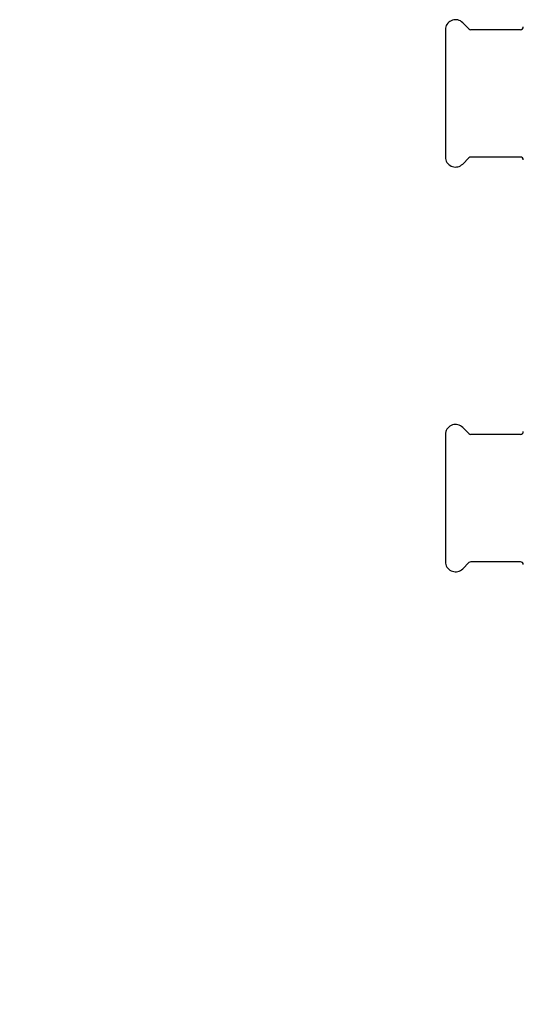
# Model space of a CAD drawing. Header units: millimetres. Extents: x 66 to 3753, y -9 to 348.
# Tile 1 of 4: x 66 to 248, y -9 to 347. Entities that reach past the tile are written whole.
import ezdxf

# ---------------------------------------------------------------- set-up
doc = ezdxf.new("R2010")
doc.units = ezdxf.units.MM
doc.layers.add('DETAIL', color=2, linetype='Continuous')
doc.layers.add('TEXT', color=7, linetype='Continuous')
doc.styles.add('fastrack', font='ARIAL.TTF')

msp = doc.modelspace()

# ---------------------------------------------------------------- linework, layer by layer
at = {"layer": 'DETAIL'}
for p, q in [((228.2, 343.42), (225.97, 345.65)), ((219.74, 343.62), (219.74, 296.62)), ((246.84, 343.12), (228.91, 343.12)), ((228.2, 296.83), (225.97, 294.6)), ((246.84, 297.12), (228.91, 297.12)), ((228.2, 197.31), (225.97, 199.54)), ((219.74, 197.52), (219.74, 150.52)), ((246.84, 197.02), (228.91, 197.02)), ((228.2, 150.72), (225.97, 148.49)), ((246.84, 151.02), (228.91, 151.02))]:
    msp.add_line(p, q, dxfattribs=at)
for centre, radius, start, end in [((223.37, 343.05), 3.67, 45.0004, 171.0181), ((228.91, 344.12), 1, 224.9907, 269.9986), ((246.84, 344.12), 1, 269.9966, 359.9985), ((223.37, 297.2), 3.67, 188.9819, 314.9996), ((228.91, 296.12), 1, 90.0014, 135.0093), ((246.84, 296.12), 1, 0.0015, 90.0034), ((223.37, 196.94), 3.67, 45.0004, 171.0181), ((228.91, 198.02), 1, 224.9907, 269.9986), ((246.84, 198.02), 1, 269.9966, 359.9985), ((223.37, 151.09), 3.67, 188.9819, 314.9996), ((228.91, 150.02), 1, 90.0014, 135.0093), ((246.84, 150.02), 1, 0.0015, 90.0034)]:
    msp.add_arc(centre, radius, start, end, dxfattribs=at)

# ---------------------------------------------------------------- texts
at = {"layer": 'TEXT', "insert": (66.08, 86.41), "char_height": 15, "width": 610.7018, "attachment_point": 1, "style": 'fastrack'}
msp.add_mtext('\\pi237.57;HATTERSLEY\\P\\pi209.71;STRAINER VALVES\\P\\pi220.24;Fig.817-PF_42MM', dxfattribs=at)

doc.saveas('drawing.dxf')
